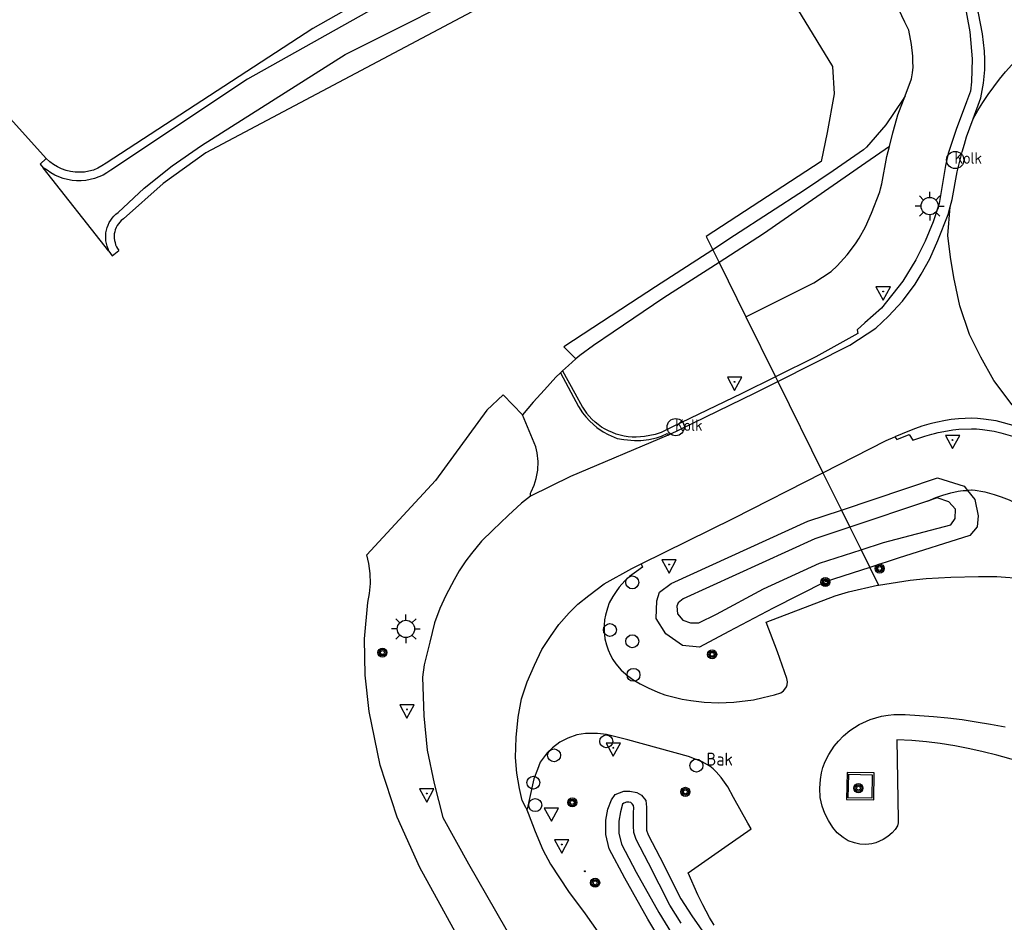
# Model space of a CAD drawing. Header units: metres. Extents: x 121613 to 124518, y 449573 to 453879.
# Tile 36 of 71: x 122104 to 122173, y 452560 to 452622. Entities that reach past the tile are written whole.
import ezdxf

# ---------------------------------------------------------------- set-up
doc = ezdxf.new("R2010")
doc.units = ezdxf.units.M
doc.header["$LTSCALE"] = 4
doc.layers.get('0').update_dxf_attribs({"linetype": 'CONTINUOUS'})
for name, color, linetype in [('G_BTD', 3, 'CONTINUOUS'), ('G_OWG', 6, 'CONTINUOUS'), ('G_OWT', 6, 'CONTINUOUS'), ('G_WGD', 7, 'CONTINUOUS'), ('G_WGI', 1, 'CONTINUOUS'), ('G_WTD', 5, 'CONTINUOUS'), ('PVGO', 102, 'CONTINUOUS')]:
    doc.layers.add(name, color=color, linetype=linetype)
for name, color, linetype, true_color in [('PBAK', 7, 'CONTINUOUS', 0xbd2877), ('PBRD', 7, 'CONTINUOUS', 0xbd2877), ('PPAL', 7, 'CONTINUOUS', 0xbd2877), ('PPUT', 7, 'CONTINUOUS', 0xbd2877)]:
    doc.layers.add(name, color=color, linetype=linetype, true_color=true_color)
doc.styles.add('ISO', font='ISO')

# ---------------------------------------------------------------- blocks, each defined once
blk = doc.blocks.new('verkeersbord-pl')
at = {"linetype": 'Continuous'}
blk.add_circle((0, 0), 0.03, dxfattribs=at)
blk = doc.blocks.new('lichtmast')
at = {"color": 0}
for p, q in [((-0.707, 0.707), (-0.424, 0.424)), ((0, 0.6), (0, 1)), ((0.424, 0.424), (0.707, 0.707)), ((-0.6, 0), (-1, 0)), ((0.6, 0), (1, 0)), ((-0.424, -0.424), (-0.707, -0.707)), ((0, -0.6), (0, -1)), ((0.424, -0.424), (0.707, -0.707))]:
    blk.add_line(p, q, dxfattribs=at)
blk.add_circle((0, 0), 0.6, dxfattribs=at)
blk = doc.blocks.new('verkeersteller')
at = {"color": 0}
blk.add_circle((0, 0), 0.45, dxfattribs=at)
blk = doc.blocks.new('kolk')
at = {"color": 0}
blk.add_circle((0, 0), 0.6, dxfattribs=at)
at = {"color": 0, "linetype": 'Continuous', "style": 'ISO'}
blk.add_attdef('KOLK', (-0.043, -0.262), '', height=0.8, dxfattribs=at)
blk = doc.blocks.new('boom')
at = {"color": 0}
for radius in [0.315, 0.225, 0.135]:
    blk.add_circle((0, 0), radius, dxfattribs=at)
blk = doc.blocks.new('verkeersbord')
at = {"color": 0}
for p, q in [((0.502, 0.322), (-0.504, 0.322)), ((-0.504, 0.322), (-0.001, -0.6)), ((-0.001, -0.6), (0.502, 0.322))]:
    blk.add_line(p, q, dxfattribs=at)
blk = doc.blocks.new('strooikist')
at = {"color": 0}
blk.add_circle((0, 0), 0.45, dxfattribs=at)
at = {"color": 0, "style": 'ISO'}
blk.add_attdef('STROOIKIST', (0.7, 0), '', height=0.9, dxfattribs=at)

msp = doc.modelspace()

# ---------------------------------------------------------------- linework, layer by layer
at = {"layer": 'G_BTD', "linetype": 'Continuous', "transparency": 33554687}
for points in [[(122152.597, 452632.277), (122158.4, 452622.793), (122160.581, 452619.23), (122160.69, 452617.33), (122160.221, 452614.64), (122159.783, 452612.619), (122151.793, 452607.398), (122152.245, 452606.486)], [(122095.71, 452624.12), (122105.87, 452612.84)], [(122165.63, 452617.183), (122165.503, 452616.968), (122164.288, 452615.166), (122162.946, 452613.612), (122162.74, 452613.44), (122160.62, 452611.97), (122158.63, 452610.62), (122153.76, 452607.47), (122152.245, 452606.486)], [(122164.538, 452613.661), (122162.912, 452612.532), (122155.79, 452607.585), (122152.687, 452605.593)], [(122152.245, 452606.486), (122148.26, 452603.899)], [(122152.245, 452606.486), (122152.687, 452605.593)], [(122148.26, 452603.899), (122146.53, 452602.775), (122141.879, 452599.736), (122142.731, 452598.897)], [(122139.015, 452594.99), (122137.665, 452596.386), (122136.522, 452595.328)], [(122136.522, 452595.328), (122132.95, 452590.433), (122128.165, 452585.259)], [(122135.47, 452556.97), (122131.87, 452563.51), (122130.29, 452567), (122129.11, 452570.63), (122128.34, 452574.37), (122128.05, 452576.89), (122128.02, 452579.42), (122128.25, 452581.95), (122128.37, 452582.57), (122128.42, 452583.27), (122128.4, 452583.96), (122128.31, 452584.65), (122128.165, 452585.259)]]:
    msp.add_lwpolyline(points, dxfattribs=at)
at = {"layer": 'G_OWG', "linetype": 'Continuous', "transparency": 33554687}
for points in [[(122169.756, 452623.667), (122170.135, 452621.646), (122170.303, 452619.757), (122170.256, 452618.166), (122170.18, 452617.515), (122169.911, 452616.765), (122169.196, 452614.854), (122168.628, 452613.177), (122168.441, 452612.333), (122168.001, 452609.706), (122167.597, 452608.428), (122167.041, 452607.086), (122166.379, 452605.772), (122165.465, 452604.307), (122164.001, 452602.425), (122162.824, 452601.393), (122162.291, 452600.918), (122162.344, 452600.654), (122159.427, 452599.03), (122156.617, 452597.648)], [(122165.63, 452617.183), (122166.068, 452618.381), (122166.146, 452618.795), (122166.187, 452619.185), (122166.177, 452619.58), (122166.166, 452619.957), (122166.079, 452620.753), (122165.883, 452621.757), (122165.613, 452622.317), (122165.2, 452623.19)], [(122164.538, 452613.661), (122164.781, 452614.623), (122164.95, 452615.19), (122165.131, 452615.869), (122165.63, 452617.183)], [(122163.931, 452610.727), (122164.02, 452611.067), (122164.362, 452612.964), (122164.538, 452613.661)], [(122154.559, 452601.809), (122159.293, 452604.188), (122160.492, 452604.971), (122160.913, 452605.368), (122161.61, 452606.131), (122162.193, 452606.888), (122162.432, 452607.293), (122162.879, 452608.074), (122163.288, 452609.036), (122163.872, 452610.501), (122163.931, 452610.727)], [(122152.687, 452605.593), (122148.85, 452603.13), (122145.31, 452600.75), (122143.96, 452599.82), (122142.99, 452599.12), (122142.731, 452598.897)], [(122152.687, 452605.593), (122154.559, 452601.809)], [(122154.559, 452601.809), (122156.617, 452597.648)], [(122141.794, 452598.066), (122142.2, 452598.44), (122142.731, 452598.897)], [(122141.794, 452598.066), (122141.647, 452597.931)], [(122141.794, 452598.066), (122142.66, 452596.51), (122143.176, 452595.531), (122143.457, 452595.12)], [(122156.617, 452597.648), (122154.263, 452596.49), (122149.443, 452594.162), (122148.656, 452593.763), (122148.248, 452593.619), (122147.504, 452593.491)], [(122156.617, 452597.648), (122156.776, 452597.328)], [(122164.923, 452593.464), (122165.07, 452593.278), (122165.921, 452593.631), (122166.179, 452593.225), (122166.578, 452593.375), (122167.004, 452593.505), (122167.501, 452593.648), (122167.671, 452593.703), (122167.934, 452593.765), (122168.578, 452593.891), (122168.95, 452593.964), (122169.38, 452594.01), (122170.266, 452594.031), (122170.609, 452594.014), (122171.01, 452593.977), (122171.843, 452593.856), (122172.294, 452593.751), (122173.105, 452593.517)], [(122159.92, 452590.971), (122161.204, 452588.377)], [(122173.898, 452588.6), (122173.183, 452588.934), (122172.894, 452589.056), (122172.338, 452589.271), (122171.849, 452589.431), (122171.215, 452589.613), (122171.05, 452589.652), (122170.504, 452589.731), (122170.303, 452589.75), (122170.259, 452589.752), (122169.968, 452589.739)], [(122163.177, 452584.388), (122163.788, 452583.154)]]:
    msp.add_lwpolyline(points, dxfattribs=at)
msp.add_lwpolyline([(122147.504, 452593.491, -0.26957), (122143.457, 452595.12)], format="xyb", dxfattribs=at)
at = {"layer": 'G_OWT', "linetype": 'Continuous', "transparency": 33554687}
for points in [[(122157.005, 452638.333), (122156.277, 452638.788), (122155.511, 452638.886), (122153.32, 452637.669), (122139.36, 452630.34), (122124.41, 452621.88), (122110.03, 452612.51), (122109.74, 452612.31), (122109.45, 452612.16), (122109.15, 452612.03), (122108.84, 452611.95), (122108.52, 452611.89), (122108.2, 452611.87), (122107.87, 452611.88), (122107.55, 452611.92), (122107.24, 452612), (122106.93, 452612.11), (122106.64, 452612.25), (122106.37, 452612.42), (122106.11, 452612.61), (122105.87, 452612.84)], [(122152.597, 452632.277), (122138.55, 452624.68), (122116.98, 452613.23), (122114.01, 452611.1), (122111.24, 452608.63), (122111.09, 452608.51), (122110.98, 452608.4), (122110.89, 452608.28), (122110.8, 452608.16), (122110.73, 452608.02), (122110.67, 452607.88), (122110.63, 452607.73), (122110.6, 452607.58), (122110.59, 452607.43), (122110.59, 452607.28), (122110.61, 452607.13), (122110.65, 452606.98), (122110.69, 452606.83), (122110.76, 452606.69), (122110.83, 452606.56), (122110.92, 452606.44)], [(122105.87, 452612.84), (122105.45, 452612.43), (122105.65, 452612.19)], [(122110.23, 452606.38), (122110.34, 452606.22), (122110.46, 452606.07), (122110.92, 452606.44)], [(122161.204, 452588.377), (122167.886, 452590.617)], [(122167.886, 452590.617), (122169.735, 452590.03), (122169.968, 452589.739)], [(122169.968, 452589.739), (122170.477, 452589.104), (122170.72, 452587.982), (122170.65, 452587.196), (122170.143, 452586.592), (122165.162, 452585.028), (122163.177, 452584.388)], [(122167.2, 452588.998), (122167.773, 452589.239), (122168.046, 452589.339), (122168.319, 452589.435), (122168.75, 452589.559), (122168.82, 452589.582), (122169.338, 452589.684), (122169.489, 452589.71), (122169.675, 452589.727), (122169.968, 452589.739)], [(122163.177, 452584.388), (122160.076, 452583.388), (122156.454, 452581.554), (122153.375, 452579.915), (122151.334, 452578.83), (122150.154, 452578.941), (122148.987, 452579.774), (122148.317, 452580.838), (122148.348, 452582.069), (122148.551, 452582.658), (122149.349, 452583.261), (122158.867, 452587.593), (122161.204, 452588.377)], [(122161.204, 452588.377), (122161.793, 452587.185)], [(122162.569, 452585.617), (122163.177, 452584.388)], [(122149.503, 452556.996), (122147.734, 452559.913), (122146.122, 452562.754), (122145.048, 452564.813), (122144.818, 452565.795), (122144.818, 452566.801), (122144.947, 452567.573), (122145.201, 452568.208), (122145.455, 452568.582), (122146.058, 452568.812)], [(122146.058, 452568.812), (122146.467, 452568.828), (122146.975, 452568.733), (122147.298, 452568.545), (122147.58, 452568.176), (122147.641, 452567.712), (122147.628, 452567.312), (122147.626, 452566.441), (122147.649, 452566.097), (122147.743, 452565.79), (122148.569, 452564.228), (122150.029, 452561.335), (122150.803, 452560.143), (122152.238, 452558.077)]]:
    msp.add_lwpolyline(points, dxfattribs=at)
at = {"layer": 'G_WGD', "linetype": 'Continuous', "transparency": 33554687}
for points in [[(122170.372, 452615.588), (122170.908, 452617.06), (122171.001, 452617.561), (122171.098, 452618.068), (122171.193, 452618.99), (122171.175, 452619.715), (122171.158, 452620.301), (122171.027, 452621.504), (122170.744, 452622.953), (122170.484, 452623.826), (122170.044, 452625.128), (122169.011, 452627.146), (122166.758, 452631.269), (122163.742, 452636.635)], [(122168.769, 452609.465), (122168.906, 452609.99), (122169.252, 452611.906), (122169.604, 452613.299), (122169.763, 452613.835), (122169.896, 452614.334), (122170.372, 452615.588)], [(122156.776, 452597.328), (122161.79, 452599.847), (122163.599, 452601.028), (122164.48, 452601.859), (122165.444, 452602.915), (122166.34, 452604.079), (122166.754, 452604.778), (122167.365, 452605.847), (122167.911, 452607.131), (122168.633, 452608.941), (122168.769, 452609.465)], [(122176.236, 452593.026), (122174.375, 452594.369), (122173.088, 452595.692), (122171.819, 452597.388), (122170.907, 452599.009), (122170.122, 452600.584), (122169.441, 452602.579), (122169.016, 452604.551), (122168.798, 452605.973), (122168.609, 452607.47), (122168.769, 452609.465)], [(122141.647, 452597.931), (122141.32, 452597.63), (122140.53, 452596.74), (122139.75, 452595.89), (122139.015, 452594.99)], [(122141.647, 452597.931), (122142.91, 452595.581), (122143.191, 452595.129), (122143.407, 452594.851), (122143.684, 452594.554), (122144.177, 452594.117), (122144.625, 452593.816), (122144.959, 452593.62), (122145.603, 452593.363), (122146.05, 452593.284), (122146.797, 452593.216), (122147.244, 452593.218), (122147.801, 452593.288), (122148.327, 452593.405), (122148.683, 452593.519), (122149.066, 452593.697), (122149.134, 452593.576)], [(122149.134, 452593.576), (122155.2, 452596.536), (122156.776, 452597.328)], [(122156.776, 452597.328), (122159.92, 452590.971)], [(122139.571, 452589.335), (122139.563, 452589.539), (122139.604, 452589.637), (122139.824, 452590.106), (122139.966, 452590.562), (122140.076, 452591.158), (122140.089, 452591.741), (122140.04, 452592.365), (122139.93, 452592.781), (122139.015, 452594.99)], [(122176.236, 452593.026), (122175.212, 452593.505), (122174.765, 452593.693), (122174.02, 452593.981), (122173.319, 452594.211), (122172.477, 452594.453), (122171.978, 452594.57), (122171.095, 452594.697), (122170.661, 452594.738), (122170.275, 452594.757), (122169.342, 452594.717), (122168.845, 452594.672), (122168.438, 452594.603), (122167.781, 452594.474), (122167.476, 452594.402), (122167.29, 452594.342), (122166.797, 452594.2), (122166.359, 452594.046), (122165.943, 452593.894), (122164.923, 452593.464)], [(122149.134, 452593.576), (122142.345, 452590.698), (122139.571, 452589.335)], [(122159.92, 452590.971), (122164.312, 452593.216), (122164.923, 452593.464)], [(122147.274, 452584.624), (122153.721, 452587.803), (122159.92, 452590.971)], [(122139.571, 452589.335), (122138.942, 452588.861), (122138.012, 452587.999), (122136.935, 452586.964), (122136.151, 452586.205), (122135.454, 452585.348), (122135.074, 452584.83), (122134.608, 452584.149), (122134.259, 452583.53), (122133.665, 452582.432), (122133.257, 452581.535), (122132.888, 452580.52), (122132.556, 452579.194), (122132.158, 452577.616), (122132.042, 452576.741), (122132.144, 452574.051), (122132.369, 452571.669), (122132.86, 452569.341), (122133.463, 452566.995), (122135.254, 452563.762), (122139.098, 452557.064), (122140.309, 452555.079), (122146.564, 452544.976), (122149.26, 452540.17)], [(122139.272, 452567.623), (122139.249, 452567.681), (122138.996, 452568.178), (122138.79, 452569.006), (122138.612, 452570.06), (122138.529, 452571.154), (122138.568, 452572.558), (122138.706, 452573.973), (122138.942, 452575.244), (122139.331, 452576.412), (122139.838, 452577.579), (122140.365, 452578.663), (122140.951, 452579.58), (122141.526, 452580.418), (122142.25, 452581.221), (122142.86, 452581.832), (122143.628, 452582.435), (122144.691, 452583.246), (122146.62, 452584.302), (122147.274, 452584.624)], [(122147.274, 452584.624), (122147.324, 452584.508), (122147.35, 452584.407), (122146.952, 452584.107), (122146.449, 452583.741), (122146.126, 452583.44), (122145.738, 452583.007), (122145.521, 452582.718), (122145.287, 452582.37), (122145.048, 452581.918), (122144.925, 452581.553), (122144.785, 452581.058), (122144.714, 452580.748), (122144.686, 452580.365), (122144.683, 452579.985), (122144.739, 452579.421), (122144.848, 452579.001), (122144.97, 452578.639), (122145.133, 452578.28), (122145.305, 452577.975), (122145.505, 452577.671), (122145.875, 452577.236), (122146.33, 452576.832), (122146.766, 452576.532), (122147.188, 452576.294), (122147.75, 452576.008), (122148.429, 452575.712), (122148.911, 452575.525), (122149.571, 452575.345), (122150.123, 452575.214), (122150.72, 452575.113), (122151.654, 452575.005), (122152.639, 452574.971), (122153.724, 452575.011), (122155.073, 452575.178), (122155.76, 452575.328), (122156.542, 452575.524), (122156.979, 452575.661), (122157.16, 452575.788), (122157.274, 452575.907), (122157.369, 452576.067), (122157.432, 452576.226), (122157.444, 452576.434), (122157.409, 452576.657), (122156.756, 452578.5), (122155.971, 452580.57), (122160.771, 452582.406), (122161.695, 452582.693), (122163.716, 452583.143), (122163.788, 452583.154)], [(122163.788, 452583.154), (122165.988, 452583.496), (122167.091, 452583.61), (122168.815, 452583.714), (122170.738, 452583.757), (122172.011, 452583.74), (122173.86, 452583.611), (122175.328, 452583.377), (122176.763, 452583.071), (122178.012, 452582.804), (122180.043, 452582.263), (122181.237, 452581.9), (122182.508, 452581.445), (122183.589, 452580.998), (122184.395, 452580.629), (122185.47, 452580.051), (122186.521, 452579.443), (122187.367, 452578.897), (122189.407, 452577.352), (122191.666, 452575.411)], [(122173.429, 452570.936), (122172.029, 452571.327), (122171.067, 452571.559), (122170.15, 452571.761), (122169.102, 452571.964), (122168.082, 452572.126), (122167.112, 452572.244), (122166.107, 452572.338), (122165.05, 452572.396), (122165.159, 452566.848), (122165.146, 452566.606), (122165.101, 452566.415), (122164.946, 452566.153), (122164.732, 452565.928), (122164.442, 452565.674), (122164.096, 452565.443), (122163.587, 452565.221), (122163.312, 452565.15), (122162.89, 452565.111), (122162.49, 452565.131), (122162.113, 452565.215), (122161.662, 452565.372), (122161.313, 452565.598), (122160.9, 452565.918), (122160.599, 452566.298), (122160.294, 452566.766), (122160.043, 452567.264), (122159.859, 452567.775), (122159.731, 452568.371), (122159.696, 452569.031), (122159.745, 452569.637), (122159.82, 452570.088), (122159.918, 452570.453), (122160.075, 452570.873), (122160.321, 452571.362), (122160.706, 452571.946), (122161.002, 452572.3), (122161.354, 452572.67), (122161.78, 452573.03), (122162.435, 452573.464), (122163.193, 452573.794), (122163.98, 452574.03), (122164.454, 452574.1), (122164.859, 452574.148), (122165.633, 452574.153), (122166.629, 452574.091), (122167.599, 452574.022), (122168.606, 452573.915), (122169.604, 452573.794), (122170.586, 452573.65), (122171.582, 452573.478), (122172.597, 452573.288)], [(122152.343, 452559.502), (122152.031, 452560.035), (122151.547, 452560.913), (122151.213, 452561.599), (122150.546, 452563.138), (122153.091, 452564.92), (122154.912, 452566.208), (122154.696, 452566.583), (122153.701, 452568.369), (122153.296, 452569.113), (122152.843, 452569.773), (122152.495, 452570.168), (122152.287, 452570.381), (122152.034, 452570.566), (122151.51, 452570.851), (122150.549, 452571.237), (122146.35, 452572.398), (122144.865, 452572.76), (122144.223, 452572.838), (122143.391, 452572.818), (122142.782, 452572.729), (122142.164, 452572.513), (122141.617, 452572.222), (122141.088, 452571.842), (122140.716, 452571.476), (122140.249, 452570.836), (122140.044, 452570.327), (122139.803, 452569.676), (122139.493, 452568.316), (122139.343, 452567.562), (122139.272, 452567.623)], [(122163.448, 452568.205), (122163.478, 452570.086), (122161.607, 452570.127), (122161.551, 452568.239), (122163.448, 452568.205)], [(122139.272, 452567.623), (122139.41, 452567.281), (122139.898, 452566.003), (122140.432, 452564.736), (122140.966, 452563.736), (122142.218, 452561.847), (122143.373, 452560.282), (122145.128, 452557.78), (122147.254, 452554.642), (122152.033, 452547.229), (122153.305, 452545.218), (122154.982, 452542.341), (122155.925, 452540.569), (122156.06, 452540.44), (122156.189, 452540.353)]]:
    msp.add_lwpolyline(points, dxfattribs=at)
msp.add_lwpolyline([(122170.372, 452615.588, -0.133303), (122177.669, 452623.122)], format="xyb", dxfattribs=at)
at = {"layer": 'G_WGI', "linetype": 'Continuous', "transparency": 33554687}
msp.add_lwpolyline([(122163.325, 452568.332), (122161.68, 452568.362), (122161.729, 452570), (122163.351, 452569.964), (122163.325, 452568.332)], dxfattribs=at)
at = {"layer": 'G_WTD', "linetype": 'Continuous', "transparency": 33554687}
for points in [[(122110.23, 452606.38), (122110.17, 452606.55), (122110.11, 452606.73), (122110.06, 452606.91), (122110.02, 452607.1), (122110.01, 452607.28), (122110.01, 452607.47), (122110.02, 452607.66), (122110.06, 452607.84), (122110.11, 452608.02), (122110.17, 452608.2), (122110.25, 452608.37), (122110.35, 452608.53), (122110.45, 452608.68), (122110.58, 452608.83), (122110.71, 452608.96), (122110.86, 452609.08), (122112.69, 452610.76), (122114.63, 452612.31), (122116.67, 452613.73), (122126.677, 452620.075), (122137.229, 452625.37), (122151.999, 452633.256)], [(122139.339, 452629.283), (122119.87, 452618.36), (122110.36, 452612.02), (122110.09, 452611.84), (122109.82, 452611.68), (122109.53, 452611.55), (122109.23, 452611.44), (122108.93, 452611.36), (122108.61, 452611.31), (122108.3, 452611.28), (122107.98, 452611.28), (122107.67, 452611.31), (122107.35, 452611.36), (122107.05, 452611.44), (122106.75, 452611.55), (122106.46, 452611.68), (122106.19, 452611.83), (122105.92, 452612.01), (122105.65, 452612.19)], [(122110.23, 452606.38), (122105.65, 452612.19)], [(122167.2, 452588.998), (122161.793, 452587.185)], [(122162.569, 452585.617), (122164.136, 452586.121), (122168.824, 452587.346), (122169.125, 452587.797), (122169.148, 452588.445), (122168.686, 452588.955), (122167.857, 452589.218), (122167.2, 452588.998)], [(122161.793, 452587.185), (122159.344, 452586.364), (122150.183, 452582.194), (122149.845, 452581.921), (122149.758, 452581.688)], [(122161.793, 452587.185), (122162.569, 452585.617)], [(122149.758, 452581.688), (122149.799, 452581.162), (122150.163, 452580.716), (122150.709, 452580.534), (122151.275, 452580.534), (122152.509, 452581.141), (122155.785, 452582.903), (122159.667, 452584.684), (122162.569, 452585.617)], [(122150.061, 452559.644), (122149.252, 452560.889), (122147.774, 452563.817), (122146.912, 452565.448), (122146.764, 452565.935), (122146.732, 452566.412), (122146.734, 452567.328), (122146.745, 452567.668), (122146.725, 452567.823), (122146.643, 452567.929), (122146.541, 452568.018), (122146.397, 452568.057), (122146.253, 452568.045), (122146.071, 452567.991), (122145.96, 452567.902), (122145.822, 452567.384), (122145.713, 452566.727)], [(122145.713, 452566.727), (122145.713, 452565.898), (122145.893, 452565.126), (122146.907, 452563.181), (122148.505, 452560.365), (122150.249, 452557.49)]]:
    msp.add_lwpolyline(points, dxfattribs=at)

# ---------------------------------------------------------------- block references
at = {"layer": 'PBAK', "transparency": 33554687}
msp.add_blockref('strooikist', (122151.109, 452570.597), dxfattribs=at).add_auto_attribs({'STROOIKIST': 'Bak'})
at = {"layer": 'PBRD', "transparency": 33554687}
for p in [(122164.107, 452603.574), (122153.769, 452597.29), (122168.942, 452593.249), (122149.207, 452584.583), (122130.97, 452574.505), (122145.328, 452571.841), (122132.344, 452568.658), (122141.017, 452567.319), (122141.739, 452565.104)]:
    msp.add_blockref('verkeersbord', p, dxfattribs=at)
at = {"layer": 'PPAL', "transparency": 33554687}
for name, p in [('lichtmast', (122167.345, 452609.519)), ('verkeersbord-pl', (122164.107, 452603.574)), ('verkeersbord-pl', (122153.769, 452597.29)), ('verkeersbord-pl', (122168.942, 452593.249)), ('verkeersbord-pl', (122149.207, 452584.583)), ('verkeersteller', (122146.647, 452583.342)), ('lichtmast', (122130.894, 452580.105)), ('verkeersteller', (122145.093, 452580.031)), ('verkeersteller', (122146.646, 452579.245)), ('verkeersteller', (122146.733, 452576.911)), ('verkeersbord-pl', (122130.97, 452574.505)), ('verkeersteller', (122144.836, 452572.283)), ('verkeersteller', (122141.205, 452571.31)), ('verkeersbord-pl', (122145.328, 452571.841)), ('verkeersteller', (122139.765, 452569.41)), ('verkeersbord-pl', (122132.344, 452568.658)), ('verkeersteller', (122139.893, 452567.848)), ('verkeersbord-pl', (122141.739, 452565.104)), ('verkeersbord-pl', (122143.348, 452563.243))]:
    msp.add_blockref(name, p, dxfattribs=at)
at = {"layer": 'PPUT', "transparency": 33554687}
for p in [(122169.12, 452612.727), (122149.671, 452594.142)]:
    msp.add_blockref('kolk', p, dxfattribs=at).add_auto_attribs({'KOLK': 'Kolk'})
at = {"layer": 'PVGO', "transparency": 33554687}
for p in [(122163.866, 452584.306), (122160.085, 452583.367), (122129.262, 452578.46), (122152.206, 452578.336), (122150.343, 452568.769), (122162.388, 452569.026), (122142.47, 452568.032), (122144.064, 452562.446)]:
    msp.add_blockref('boom', p, dxfattribs=at)

doc.saveas('drawing.dxf')
